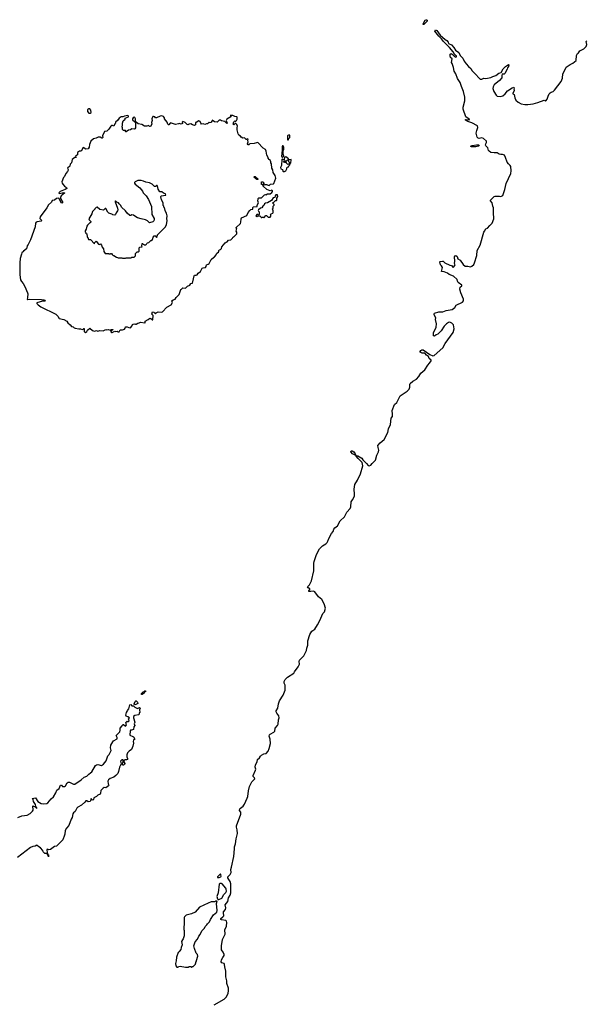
# Model space of a CAD drawing. Extents: x 1862350 to 2057294, y 212041 to 437318.
# Tile 55 of 256: x 1989928 to 2000508, y 242774 to 261167. Entities that reach past the tile are written whole.
import ezdxf

# ---------------------------------------------------------------- set-up
doc = ezdxf.new("R2010")
doc.units = 0

msp = doc.modelspace()

# ---------------------------------------------------------------- linework, layer by layer
at = {"layer": '0CON10XD'}
for points in [[(1997465, 261078), (1997463, 261083), (1997473, 261115), (1997501, 261159), (1997515, 261167), (1997525, 261165), (1997536, 261155), (1997539, 261141), (1997475, 261079), (1997465, 261078)], [(1997494, 254936), (1997445, 254936), (1997409, 254955), (1997409, 254971), (1997420, 254990), (1997435, 255000), (1997465, 255001), (1997585, 254912), (1997645, 254887), (1997665, 254892), (1997828, 255035), (1997871, 255115), (1998023, 255325), (1998043, 255395), (1998027, 255465), (1998000, 255495), (1997960, 255515), (1997935, 255511), (1997896, 255485), (1997855, 255441), (1997800, 255355), (1997737, 255293), (1997705, 255280), (1997675, 255258), (1997654, 255264), (1997654, 255305), (1997658, 255325), (1997695, 255392), (1997707, 255425), (1997710, 255485), (1997694, 255564), (1997698, 255595), (1997668, 255655), (1997666, 255674), (1997672, 255685), (1997755, 255712), (1997829, 255711), (1997892, 255735), (1998005, 255753), (1998055, 255789), (1998077, 255833), (1998195, 255892), (1998214, 255916), (1998213, 255945), (1998163, 256063), (1998146, 256135), (1998150, 256170), (1998182, 256195), (1998187, 256207), (1998115, 256260), (1998100, 256285), (1998097, 256315), (1998026, 256375), (1997947, 256407), (1997915, 256434), (1997855, 256458), (1997804, 256464), (1997820, 256535), (1997807, 256567), (1997784, 256585), (1997774, 256646), (1997778, 256652), (1997825, 256658), (1997835, 256655), (1997865, 256628), (1997962, 256582), (1997993, 256575), (1998015, 256546), (1998025, 256543), (1998035, 256548), (1998057, 256585), (1998044, 256615), (1998051, 256655), (1998046, 256735), (1998055, 256753), (1998075, 256763), (1998099, 256745), (1998111, 256701), (1998154, 256675), (1998209, 256595), (1998245, 256564), (1998295, 256562), (1998345, 256552), (1998370, 256560), (1998405, 256594), (1998423, 256625), (1998465, 256765), (1998470, 256855), (1998528, 256955), (1998594, 257195), (1998605, 257215), (1998635, 257257), (1998665, 257275), (1998705, 257324), (1998753, 257365), (1998784, 257445), (1998773, 257567), (1998777, 257655), (1998763, 257683), (1998752, 257745), (1998721, 257785), (1998721, 257795), (1998785, 257861), (1998805, 257868), (1998885, 257871), (1998915, 257866), (1998947, 257885), (1998989, 257995), (1999012, 258108), (1999097, 258293), (1999104, 258345), (1999096, 258426), (1999089, 258445), (1999055, 258475), (1999031, 258505), (1999000, 258595), (1998978, 258635), (1998946, 258646), (1998912, 258648), (1998880, 258655), (1998845, 258678), (1998787, 258677), (1998725, 258688), (1998695, 258708), (1998683, 258725), (1998672, 258775), (1998635, 258810), (1998628, 258825), (1998631, 258849), (1998646, 258875), (1998642, 258895), (1998589, 258949), (1998555, 258959), (1998510, 258945), (1998488, 258955), (1998473, 258975), (1998454, 259045), (1998462, 259095), (1998481, 259155), (1998475, 259185), (1998368, 259238), (1998295, 259262), (1998248, 259295), (1998265, 259300), (1998326, 259294), (1998330, 259305), (1998301, 259321), (1998259, 259355), (1998208, 259495), (1998207, 259535), (1998238, 259652), (1998238, 259722), (1998213, 259825), (1998176, 259916), (1998150, 259995), (1998106, 260066), (1998070, 260155), (1998038, 260205), (1998028, 260275), (1998006, 260346), (1997993, 260365), (1998002, 260435), (1997973, 260463), (1997964, 260484), (1997964, 260526), (1997984, 260536), (1998005, 260524), (1998045, 260477), (1998075, 260469), (1998083, 260475), (1998082, 260485), (1998053, 260513), (1998025, 260564), (1997955, 260645), (1997840, 260760), (1997807, 260807), (1997755, 260862), (1997682, 260955), (1997683, 260967), (1997693, 260977), (1997715, 260967), (1997780, 260880), (1997875, 260795), (1997901, 260781), (1997926, 260746), (1997935, 260725), (1997988, 260698), (1998037, 260645), (1998066, 260595), (1998125, 260555), (1998155, 260500), (1998200, 260450), (1998228, 260395), (1998265, 260345), (1998306, 260295), (1998353, 260253), (1998375, 260211), (1998421, 260171), (1998525, 260055), (1998557, 260053), (1998595, 260073), (1998635, 260071), (1998725, 260088), (1998762, 260108), (1998818, 260122), (1998876, 260165), (1998919, 260181), (1998955, 260250), (1999001, 260295), (1999055, 260332), (1999062, 260325), (1999058, 260295), (1999034, 260266), (1999028, 260242), (1998985, 260160), (1998972, 260148), (1998935, 260147), (1998928, 260125), (1998929, 260081), (1998885, 260030), (1998790, 259950), (1998766, 259915), (1998762, 259882), (1998784, 259825), (1998825, 259758), (1998845, 259740), (1998905, 259730), (1998952, 259745), (1998995, 259783), (1999038, 259835), (1999125, 259896), (1999155, 259907), (1999160, 259895), (1999154, 259866), (1999160, 259855), (1999160, 259835), (1999138, 259795), (1999138, 259785), (1999162, 259772), (1999176, 259705), (1999195, 259662), (1999235, 259627), (1999295, 259597), (1999362, 259582), (1999415, 259581), (1999517, 259597), (1999605, 259619), (1999723, 259663), (1999745, 259650), (1999755, 259654), (1999778, 259685), (1999793, 259737), (1999815, 259780), (1999835, 259802), (1999855, 259812), (1999888, 259825), (1999915, 259848), (2000040, 260015), (2000066, 260074), (2000071, 260155), (2000122, 260248), (2000135, 260283), (2000208, 260332), (2000259, 260355), (2000320, 260405), (2000326, 260495), (2000344, 260536), (2000365, 260550), (2000386, 260585), (2000465, 260620), (2000506, 260664), (2000520, 260705), (2000503, 260757), (2000521, 260769)], [(1991655, 255323), (1991705, 255348), (1991725, 255342), (1991745, 255350), (1991764, 255334), (1991784, 255336), (1991805, 255372), (1991850, 255375), (1991882, 255388), (1991898, 255405), (1991905, 255430), (1991937, 255427), (1991964, 255414), (1991995, 255412), (1992021, 255439), (1992032, 255475), (1992045, 255482), (1992075, 255488), (1992088, 255478), (1992105, 255478), (1992135, 255500), (1992157, 255503), (1992185, 255518), (1992265, 255502), (1992270, 255505), (1992272, 255538), (1992330, 255565), (1992355, 255590), (1992375, 255588), (1992405, 255560), (1992415, 255560), (1992418, 255638), (1992398, 255665), (1992410, 255710), (1992435, 255704), (1992465, 255672), (1992475, 255688), (1992515, 255710), (1992575, 255702), (1992595, 255712), (1992676, 255794), (1992755, 255842), (1992784, 255885), (1992770, 255915), (1992795, 255933), (1992834, 255946), (1992851, 255979), (1992908, 256035), (1992936, 256124), (1992948, 256135), (1992975, 256158), (1993027, 256153), (1993062, 256188), (1993102, 256205), (1993125, 256240), (1993155, 256248), (1993175, 256323), (1993186, 256385), (1993195, 256394), (1993225, 256392), (1993242, 256398), (1993261, 256429), (1993302, 256465), (1993337, 256523), (1993355, 256532), (1993395, 256540), (1993410, 256555), (1993415, 256590), (1993445, 256598), (1993465, 256610), (1993502, 256685), (1993555, 256730), (1993570, 256735), (1993570, 256745), (1993597, 256773), (1993607, 256803), (1993638, 256825), (1993655, 256870), (1993675, 256872), (1993695, 256890), (1993702, 256925), (1993765, 256998), (1993785, 257012), (1993800, 257015), (1993825, 257050), (1993870, 257055), (1993900, 257085), (1993905, 257100), (1993915, 257110), (1993925, 257110), (1993980, 257165), (1993980, 257195), (1993970, 257215), (1993980, 257265), (1993970, 257275), (1993970, 257285), (1994051, 257359), (1994058, 257382), (1994061, 257445), (1994068, 257465), (1994170, 257510), (1994195, 257568), (1994228, 257605), (1994245, 257620), (1994280, 257625), (1994284, 257656), (1994296, 257674), (1994363, 257677), (1994364, 257705), (1994388, 257745), (1994377, 257785), (1994378, 257815), (1994384, 257826), (1994395, 257837), (1994433, 257837), (1994445, 257842), (1994498, 257898), (1994515, 257902), (1994525, 257898), (1994555, 257911), (1994605, 257916), (1994639, 257941), (1994648, 257955), (1994648, 257968), (1994635, 257981), (1994605, 257970), (1994542, 257992), (1994475, 258060), (1994470, 258080), (1994445, 258090), (1994442, 258138), (1994467, 258137), (1994490, 258115), (1994488, 258102), (1994472, 258098), (1994470, 258080), (1994495, 258080), (1994505, 258090), (1994545, 258090), (1994552, 258082), (1994585, 258070), (1994613, 258097), (1994665, 258100), (1994675, 258110), (1994708, 258205), (1994700, 258255), (1994662, 258315), (1994652, 258365), (1994638, 258395), (1994632, 258472), (1994620, 258495), (1994620, 258515), (1994610, 258525), (1994610, 258535), (1994595, 258550), (1994580, 258555), (1994580, 258565), (1994570, 258575), (1994570, 258595), (1994542, 258635), (1994529, 258709), (1994515, 258740), (1994477, 258767), (1994375, 258870), (1994348, 258868), (1994305, 258852), (1994225, 258850), (1994205, 258830), (1994195, 258830), (1994182, 258845), (1994192, 258885), (1994187, 258913), (1994195, 258938), (1994178, 258942), (1994165, 258930), (1994155, 258930), (1994125, 258958), (1994095, 258953), (1994065, 258972), (1994053, 258993), (1994020, 259010), (1994007, 259035), (1993988, 259108), (1993988, 259152), (1993998, 259175), (1993985, 259210), (1993965, 259230), (1993952, 259228), (1993925, 259200), (1993912, 259215), (1993925, 259260), (1993945, 259280), (1993952, 259272), (1993965, 259270), (1993977, 259283), (1993989, 259311), (1993990, 259345), (1993980, 259355), (1993945, 259358), (1993905, 259378), (1993865, 259380), (1993860, 259375), (1993868, 259368), (1993870, 259355), (1993795, 259307), (1993782, 259285), (1993800, 259235), (1993795, 259230), (1993756, 259266), (1993698, 259278), (1993675, 259292), (1993655, 259290), (1993615, 259252), (1993568, 259258), (1993525, 259290), (1993520, 259275), (1993495, 259248), (1993475, 259242), (1993465, 259250), (1993435, 259220), (1993415, 259220), (1993385, 259208), (1993355, 259222), (1993325, 259218), (1993308, 259235), (1993295, 259268), (1993275, 259278), (1993225, 259248), (1993212, 259248), (1993212, 259205), (1993195, 259193), (1993154, 259204), (1993125, 259220), (1993093, 259217), (1993073, 259203), (1993055, 259210), (1993015, 259248), (1992975, 259262), (1992960, 259255), (1992970, 259225), (1992945, 259216), (1992905, 259230), (1992895, 259220), (1992835, 259212), (1992745, 259238), (1992735, 259232), (1992715, 259203), (1992705, 259200), (1992694, 259215), (1992680, 259255), (1992630, 259315), (1992630, 259335), (1992616, 259356), (1992585, 259368), (1992554, 259366), (1992485, 259334), (1992465, 259332), (1992453, 259353), (1992425, 259360), (1992415, 259358), (1992394, 259316), (1992400, 259285), (1992387, 259245), (1992396, 259214), (1992369, 259171), (1992355, 259169), (1992346, 259175), (1992335, 259188), (1992305, 259178), (1992258, 259178), (1992206, 259206), (1992143, 259223), (1992105, 259250), (1992095, 259250), (1992090, 259245), (1992088, 259145), (1992079, 259131), (1992065, 259123), (1992025, 259128), (1991995, 259112), (1991960, 259105), (1991915, 259070), (1991905, 259070), (1991902, 259078), (1991910, 259085), (1991905, 259100), (1991865, 259100), (1991850, 259115), (1991850, 259145), (1991842, 259165), (1991849, 259195), (1991848, 259235), (1991863, 259277), (1991895, 259310), (1991900, 259325), (1991960, 259355), (1991960, 259365), (1991945, 259380), (1991883, 259367), (1991855, 259350), (1991825, 259350), (1991784, 259326), (1991756, 259284), (1991720, 259255), (1991720, 259235), (1991705, 259220), (1991685, 259180), (1991659, 259189), (1991642, 259188), (1991628, 259175), (1991595, 259120), (1991553, 259087), (1991512, 259078), (1991473, 258997), (1991478, 258965), (1991470, 258955), (1991463, 258953), (1991433, 258973), (1991396, 258974), (1991355, 258952), (1991305, 258942), (1991257, 258895), (1991232, 258835), (1991228, 258785), (1991206, 258754), (1991165, 258750), (1991115, 258780), (1991075, 258710), (1991045, 258708), (1991010, 258685), (1991010, 258645), (1990970, 258615), (1990978, 258608), (1990980, 258595), (1990955, 258590), (1990910, 258555), (1990895, 258490), (1990872, 258465), (1990865, 258430), (1990820, 258395), (1990836, 258366), (1990834, 258355), (1990820, 258330), (1990790, 258295), (1990765, 258240), (1990744, 258216), (1990712, 258135), (1990718, 258115), (1990735, 258092), (1990765, 258060), (1990800, 258035), (1990806, 258015), (1990777, 257993), (1990682, 257958), (1990660, 257935), (1990665, 257922), (1990725, 257931), (1990745, 257941), (1990764, 257935), (1990764, 257925), (1990705, 257877), (1990689, 257845), (1990693, 257825), (1990731, 257755), (1990729, 257745), (1990715, 257737), (1990705, 257747), (1990664, 257824), (1990645, 257834), (1990615, 257824), (1990575, 257797), (1990535, 257787), (1990520, 257760), (1990465, 257708), (1990433, 257655), (1990310, 257485), (1990303, 257455), (1990343, 257415), (1990327, 257405), (1990255, 257391), (1990237, 257383), (1990226, 257365), (1990216, 257295), (1990128, 257055), (1990088, 256965), (1990068, 256942), (1990056, 256885), (1990000, 256845), (1990000, 256835), (1989971, 256809), (1989959, 256785), (1989939, 256705), (1989929, 256625), (1989931, 256399), (1989945, 256308), (1989960, 256275), (1989995, 256238), (1990023, 256185), (1990074, 256065), (1990079, 256045), (1990076, 255975), (1990065, 255943), (1990075, 255939), (1990105, 255945), (1990335, 255942), (1990377, 255935), (1990399, 255925), (1990404, 255915), (1990395, 255911), (1990351, 255911), (1990245, 255878), (1990248, 255865), (1990275, 255838), (1990322, 255802), (1990600, 255665), (1990639, 255629), (1990665, 255588), (1990750, 255565), (1990810, 255535), (1990828, 255505), (1990869, 255469), (1990893, 255433), (1990927, 255427), (1990945, 255410), (1990965, 255403), (1991035, 255391), (1991063, 255393), (1991095, 255381), (1991113, 255387), (1991125, 255400), (1991135, 255400), (1991134, 255345), (1991145, 255328), (1991155, 255323), (1991179, 255341), (1991192, 255365), (1991235, 255407), (1991285, 255362), (1991325, 255351), (1991365, 255360), (1991385, 255348), (1991425, 255362), (1991485, 255352), (1991535, 255377), (1991555, 255372), (1991585, 255377), (1991615, 255368), (1991635, 255380), (1991665, 255380), (1991670, 255375), (1991640, 255360), (1991632, 255345), (1991632, 255335), (1991642, 255325), (1991655, 255323)], [(1991245, 259420), (1991260, 259435), (1991258, 259478), (1991235, 259500), (1991215, 259500), (1991208, 259492), (1991192, 259488), (1991192, 259452), (1991222, 259422), (1991245, 259420)], [(1992085, 259260), (1992093, 259277), (1992091, 259315), (1992080, 259340), (1992064, 259346), (1992045, 259332), (1992037, 259315), (1992037, 259297), (1992075, 259260), (1992085, 259260)], [(1994935, 258920), (1994945, 258922), (1994952, 258948), (1994970, 258965), (1994970, 259005), (1994957, 259017), (1994934, 259006), (1994930, 258995), (1994930, 258925), (1994935, 258920)], [(1994835, 258590), (1994860, 258615), (1994850, 258655), (1994848, 258725), (1994860, 258745), (1994862, 258785), (1994845, 258810), (1994835, 258808), (1994830, 258795), (1994830, 258715), (1994820, 258695), (1994823, 258655), (1994818, 258625), (1994822, 258605), (1994835, 258590)], [(1998365, 258792), (1998349, 258795), (1998348, 258805), (1998375, 258818), (1998455, 258828), (1998495, 258827), (1998508, 258818), (1998503, 258805), (1998445, 258794), (1998365, 258792)], [(1994848, 258328), (1994875, 258330), (1994885, 258340), (1994898, 258342), (1994917, 258383), (1994920, 258415), (1994945, 258420), (1994952, 258438), (1994970, 258455), (1994970, 258465), (1994990, 258495), (1995000, 258545), (1994995, 258558), (1994950, 258550), (1994950, 258515), (1994970, 258495), (1994970, 258485), (1994958, 258472), (1994932, 258462), (1994910, 258485), (1994908, 258498), (1994875, 258500), (1994860, 258515), (1994865, 258530), (1994905, 258530), (1994935, 258550), (1994950, 258550), (1994948, 258568), (1994895, 258602), (1994872, 258598), (1994868, 258552), (1994855, 258550), (1994835, 258570), (1994822, 258555), (1994818, 258445), (1994801, 258405), (1994805, 258382), (1994838, 258368), (1994840, 258335), (1994848, 258328)], [(1991905, 256710), (1991915, 256720), (1992005, 256720), (1992025, 256728), (1992065, 256730), (1992090, 256755), (1992092, 256798), (1992122, 256828), (1992145, 256830), (1992157, 256843), (1992162, 256905), (1992172, 256918), (1992218, 256922), (1992210, 256935), (1992212, 256988), (1992228, 256988), (1992232, 256972), (1992248, 256968), (1992255, 256960), (1992285, 256960), (1992298, 256972), (1992300, 256985), (1992312, 256998), (1992338, 257002), (1992362, 257028), (1992375, 257040), (1992385, 257040), (1992405, 257060), (1992420, 257105), (1992442, 257128), (1992468, 257128), (1992470, 257115), (1992485, 257100), (1992497, 257113), (1992490, 257125), (1992500, 257135), (1992500, 257145), (1992646, 257294), (1992668, 257335), (1992682, 257415), (1992678, 257445), (1992680, 257505), (1992668, 257555), (1992655, 257570), (1992643, 257603), (1992640, 257635), (1992630, 257645), (1992630, 257655), (1992620, 257665), (1992620, 257685), (1992610, 257695), (1992610, 257745), (1992575, 257800), (1992562, 257855), (1992570, 257875), (1992655, 257892), (1992648, 257915), (1992615, 257928), (1992585, 257950), (1992545, 257952), (1992512, 258002), (1992510, 258035), (1992495, 258068), (1992485, 258072), (1992465, 258052), (1992448, 258048), (1992400, 258095), (1992352, 258122), (1992285, 258133), (1992242, 258152), (1992195, 258160), (1992135, 258160), (1992085, 258140), (1992070, 258125), (1992070, 258115), (1992085, 258092), (1992170, 258025), (1992222, 257962), (1992231, 257935), (1992290, 257875), (1992335, 257808), (1992389, 257675), (1992398, 257528), (1992438, 257455), (1992442, 257435), (1992435, 257410), (1992412, 257388), (1992353, 257373), (1992315, 257408), (1992275, 257428), (1992194, 257444), (1992125, 257468), (1992095, 257482), (1992055, 257517), (1992025, 257522), (1992002, 257512), (1991985, 257512), (1991935, 257553), (1991904, 257594), (1991830, 257665), (1991818, 257695), (1991784, 257724), (1991772, 257745), (1991739, 257759), (1991715, 257780), (1991710, 257775), (1991712, 257765), (1991756, 257646), (1991758, 257615), (1991752, 257595), (1991728, 257562), (1991718, 257525), (1991705, 257513), (1991665, 257520), (1991660, 257530), (1991647, 257537), (1991590, 257555), (1991575, 257570), (1991535, 257640), (1991525, 257640), (1991495, 257610), (1991424, 257624), (1991375, 257662), (1991355, 257660), (1991330, 257635), (1991330, 257625), (1991320, 257615), (1991290, 257585), (1991277, 257543), (1991222, 257445), (1991227, 257427), (1991258, 257395), (1991250, 257375), (1991235, 257370), (1991195, 257330), (1991183, 257307), (1991170, 257255), (1991150, 257225), (1991150, 257205), (1991158, 257198), (1991162, 257182), (1991180, 257165), (1991180, 257145), (1991190, 257135), (1991190, 257105), (1991198, 257098), (1991212, 257062), (1991248, 257058), (1991325, 256980), (1991330, 257005), (1991355, 257030), (1991402, 256972), (1991425, 256970), (1991438, 256978), (1991457, 256957), (1991470, 256915), (1991490, 256885), (1991500, 256835), (1991522, 256802), (1991585, 256800), (1991595, 256790), (1991625, 256790), (1991632, 256798), (1991645, 256800), (1991652, 256782), (1991672, 256762), (1991685, 256760), (1991735, 256730), (1991757, 256727), (1991765, 256720), (1991835, 256720), (1991845, 256710), (1991905, 256710)], [(1994375, 258180), (1994355, 258180), (1994340, 258195), (1994338, 258208), (1994310, 258215), (1994302, 258228), (1994315, 258240), (1994325, 258240), (1994378, 258188), (1994375, 258180)], [(1994495, 257470), (1994525, 257510), (1994538, 257508), (1994565, 257480), (1994605, 257480), (1994620, 257495), (1994620, 257515), (1994612, 257528), (1994625, 257540), (1994655, 257550), (1994662, 257565), (1994662, 257595), (1994650, 257635), (1994660, 257645), (1994660, 257685), (1994677, 257703), (1994678, 257715), (1994650, 257745), (1994665, 257750), (1994703, 257787), (1994722, 257788), (1994730, 257795), (1994732, 257835), (1994748, 257865), (1994742, 257895), (1994713, 257895), (1994699, 257875), (1994693, 257847), (1994661, 257839), (1994633, 257787), (1994556, 257744), (1994515, 257738), (1994500, 257725), (1994485, 257698), (1994465, 257682), (1994448, 257652), (1994425, 257648), (1994388, 257615), (1994383, 257605), (1994388, 257588), (1994400, 257575), (1994400, 257525), (1994385, 257520), (1994375, 257530), (1994355, 257530), (1994340, 257505), (1994344, 257494), (1994355, 257488), (1994375, 257500), (1994415, 257500), (1994430, 257485), (1994435, 257470), (1994448, 257472), (1994455, 257480), (1994475, 257480), (1994485, 257470), (1994495, 257470)], [(1993558, 242765), (1993748, 242872), (1993787, 242913), (1993818, 242982), (1993828, 243025), (1993825, 243075), (1993794, 243165), (1993798, 243215), (1993777, 243285), (1993778, 243395), (1993758, 243475), (1993754, 243515), (1993745, 243536), (1993701, 243551), (1993690, 243565), (1993699, 243605), (1993723, 243647), (1993743, 243685), (1993743, 243705), (1993726, 243745), (1993694, 243794), (1993697, 243865), (1993714, 243985), (1993764, 244086), (1993760, 244165), (1993787, 244235), (1993794, 244304), (1993788, 244328), (1993775, 244341), (1993695, 244350), (1993683, 244355), (1993681, 244365), (1993686, 244375), (1993724, 244405), (1993737, 244425), (1993731, 244485), (1993735, 244504), (1993769, 244545), (1993777, 244575), (1993763, 244635), (1993815, 244695), (1993829, 244765), (1993857, 244815), (1993869, 244855), (1993871, 245025), (1993858, 245068), (1993835, 245105), (1993814, 245135), (1993812, 245155), (1993860, 245200), (1993875, 245235), (1993868, 245295), (1993885, 245335), (1993924, 245535), (1993942, 245675), (1993940, 245715), (1993959, 245771), (1993971, 245865), (1993992, 245965), (1993991, 246035), (1993976, 246085), (1993978, 246105), (1994058, 246325), (1994056, 246365), (1994035, 246395), (1994040, 246425), (1994050, 246440), (1994099, 246475), (1994127, 246513), (1994174, 246626), (1994190, 246655), (1994198, 246762), (1994217, 246845), (1994265, 246931), (1994319, 246985), (1994315, 247002), (1994290, 247030), (1994287, 247045), (1994332, 247145), (1994335, 247165), (1994324, 247205), (1994329, 247245), (1994363, 247305), (1994366, 247345), (1994405, 247376), (1994425, 247410), (1994443, 247427), (1994485, 247451), (1994528, 247462), (1994567, 247503), (1994589, 247555), (1994609, 247645), (1994606, 247725), (1994589, 247785), (1994593, 247805), (1994605, 247820), (1994674, 247856), (1994693, 247875), (1994698, 247932), (1994745, 247985), (1994755, 248005), (1994763, 248087), (1994771, 248125), (1994768, 248165), (1994729, 248215), (1994720, 248235), (1994719, 248255), (1994747, 248303), (1994758, 248385), (1994778, 248445), (1994845, 248550), (1994884, 248645), (1994888, 248735), (1994867, 248775), (1994868, 248805), (1994885, 248840), (1994927, 248885), (1995049, 248961), (1995061, 248985), (1995129, 249075), (1995151, 249125), (1995144, 249175), (1995152, 249205), (1995235, 249285), (1995285, 249384), (1995291, 249429), (1995309, 249485), (1995308, 249562), (1995344, 249685), (1995385, 249746), (1995436, 249784), (1995487, 249863), (1995532, 249945), (1995590, 250075), (1995618, 250105), (1995640, 250175), (1995615, 250255), (1995570, 250335), (1995505, 250387), (1995437, 250477), (1995415, 250493), (1995364, 250484), (1995330, 250485), (1995328, 250495), (1995346, 250524), (1995347, 250535), (1995316, 250556), (1995302, 250575), (1995341, 250609), (1995374, 250686), (1995418, 250872), (1995420, 251015), (1995429, 251045), (1995471, 251179), (1995528, 251285), (1995585, 251339), (1995645, 251378), (1995669, 251401), (1995684, 251426), (1995699, 251475), (1995752, 251568), (1995779, 251605), (1995795, 251648), (1995815, 251672), (1995865, 251714), (1995915, 251805), (1995991, 251879), (1996035, 251965), (1996099, 252035), (1996110, 252065), (1996115, 252158), (1996143, 252195), (1996179, 252265), (1996182, 252305), (1996176, 252395), (1996184, 252485), (1996236, 252566), (1996294, 252686), (1996338, 252835), (1996326, 252896), (1996247, 252967), (1996213, 253015), (1996212, 253028), (1996245, 253021), (1996315, 252975), (1996335, 252946), (1996406, 252876), (1996435, 252839), (1996456, 252834), (1996485, 252846), (1996507, 252875), (1996575, 252940), (1996599, 253035), (1996631, 253095), (1996637, 253127), (1996621, 253175), (1996616, 253215), (1996657, 253263), (1996735, 253326), (1996800, 253455), (1996815, 253521), (1996852, 253605), (1996863, 253725), (1996890, 253755), (1996892, 253795), (1996883, 253865), (1996925, 253981), (1996969, 254015), (1997011, 254105), (1997032, 254138), (1997163, 254225), (1997198, 254265), (1997216, 254305), (1997210, 254355), (1997217, 254373), (1997271, 254415), (1997337, 254453), (1997378, 254502), (1997416, 254565), (1997491, 254625), (1997547, 254715), (1997581, 254749), (1997611, 254795), (1997610, 254805), (1997575, 254837), (1997560, 254875), (1997525, 254902), (1997494, 254936)], [(1996195, 253033), (1996144, 253054), (1996112, 253092), (1996115, 253112), (1996135, 253112), (1996165, 253093), (1996195, 253055), (1996202, 253035), (1996195, 253033)], [(1992215, 248560), (1992202, 248562), (1992202, 248578), (1992235, 248610), (1992248, 248612), (1992262, 248628), (1992275, 248630), (1992280, 248625), (1992278, 248612), (1992262, 248608), (1992252, 248598), (1992250, 248585), (1992215, 248560)], [(1989894, 246266), (1989965, 246296), (1990065, 246309), (1990125, 246338), (1990165, 246380), (1990177, 246403), (1990175, 246480), (1990215, 246462), (1990245, 246430), (1990247, 246445), (1990231, 246471), (1990226, 246506), (1990184, 246565), (1990177, 246597), (1990163, 246617), (1990225, 246628), (1990269, 246565), (1990328, 246525), (1990375, 246518), (1990435, 246526), (1990455, 246538), (1990515, 246611), (1990561, 246649), (1990604, 246725), (1990624, 246775), (1990665, 246808), (1990687, 246865), (1990709, 246869), (1990730, 246845), (1990765, 246840), (1990782, 246855), (1990815, 246908), (1990835, 246922), (1990855, 246922), (1990885, 246911), (1990935, 246884), (1990955, 246886), (1991075, 246964), (1991135, 247014), (1991182, 247038), (1991217, 247073), (1991253, 247095), (1991275, 247116), (1991345, 247237), (1991365, 247250), (1991385, 247251), (1991455, 247236), (1991495, 247262), (1991542, 247325), (1991575, 247414), (1991601, 247439), (1991638, 247515), (1991626, 247566), (1991628, 247615), (1991665, 247678), (1991682, 247695), (1991745, 247732), (1991750, 247755), (1991728, 247795), (1991797, 247865), (1991806, 247894), (1991807, 247935), (1991843, 247975), (1991855, 247998), (1991865, 248000), (1991905, 247970), (1991912, 247975), (1991924, 247995), (1991910, 248035), (1991935, 248060), (1991955, 248053), (1991975, 248070), (1991960, 248105), (1991980, 248125), (1991950, 248145), (1991918, 248155), (1991907, 248175), (1991920, 248225), (1991934, 248246), (1991938, 248265), (1991967, 248295), (1991984, 248365), (1992005, 248372), (1992022, 248352), (1992055, 248350), (1992075, 248322), (1992125, 248300), (1992165, 248320), (1992178, 248305), (1992167, 248275), (1992170, 248225), (1992162, 248218), (1992158, 248195), (1992145, 248180), (1992075, 248170), (1992052, 248148), (1992050, 248125), (1992080, 248045), (1992068, 248015), (1992076, 247984), (1992062, 247955), (1992055, 247910), (1992017, 247893), (1991998, 247892), (1991988, 247882), (1991984, 247804), (1991994, 247794), (1992028, 247785), (1992055, 247768), (1992076, 247726), (1992052, 247705), (1992044, 247686), (1992051, 247655), (1992043, 247597), (1992016, 247535), (1991970, 247505), (1991940, 247470), (1991929, 247435), (1991928, 247395), (1991941, 247365), (1991941, 247345), (1991925, 247338), (1991891, 247339), (1991870, 247325), (1991870, 247305), (1991892, 247275), (1991888, 247255), (1991865, 247238), (1991850, 247240), (1991843, 247253), (1991860, 247305), (1991858, 247338), (1991835, 247340), (1991810, 247315), (1991820, 247265), (1991791, 247205), (1991776, 247124), (1991758, 247085), (1991726, 247045), (1991687, 247015), (1991615, 246991), (1991584, 246965), (1991576, 246945), (1991579, 246895), (1991590, 246865), (1991587, 246855), (1991535, 246818), (1991505, 246823), (1991486, 246814), (1991443, 246767), (1991436, 246715), (1991428, 246702), (1991387, 246683), (1991362, 246655), (1991315, 246630), (1991308, 246602), (1991295, 246590), (1991282, 246592), (1991265, 246617), (1991255, 246608), (1991250, 246575), (1991242, 246565), (1991205, 246554), (1991183, 246573), (1991165, 246574), (1991143, 246547), (1991083, 246495), (1991015, 246456), (1990996, 246435), (1990966, 246374), (1990931, 246349), (1990920, 246330), (1990905, 246265), (1990888, 246232), (1990846, 246115), (1990800, 246065), (1990778, 246022), (1990772, 245955), (1990764, 245935), (1990733, 245847), (1990615, 245730), (1990575, 245722), (1990505, 245666), (1990475, 245660), (1990445, 245670), (1990436, 245664), (1990440, 245605), (1990450, 245595), (1990450, 245580), (1990468, 245565), (1990465, 245530), (1990460, 245555), (1990450, 245565), (1990450, 245580), (1990435, 245590), (1990395, 245590), (1990365, 245620), (1990360, 245645), (1990319, 245695), (1990283, 245715), (1990255, 245742), (1990245, 245748), (1990215, 245728), (1990175, 245722), (1990132, 245705), (1989890, 245515)], [(1992075, 248370), (1992068, 248385), (1992085, 248430), (1992095, 248440), (1992105, 248440), (1992128, 248415), (1992132, 248395), (1992095, 248372), (1992075, 248370)], [(1993655, 245143), (1993685, 245154), (1993693, 245165), (1993686, 245195), (1993675, 245208), (1993622, 245155), (1993624, 245144), (1993655, 245143)], [(1993645, 244730), (1993705, 244758), (1993737, 244823), (1993776, 244865), (1993787, 244885), (1993785, 244925), (1993775, 244945), (1993706, 245025), (1993695, 245030), (1993665, 245030), (1993653, 245017), (1993636, 244854), (1993612, 244785), (1993622, 244742), (1993632, 244732), (1993645, 244730)], [(1993025, 243468), (1993075, 243470), (1993095, 243480), (1993125, 243480), (1993135, 243470), (1993145, 243470), (1993152, 243478), (1993165, 243480), (1993210, 243525), (1993210, 243535), (1993220, 243545), (1993220, 243565), (1993230, 243575), (1993230, 243595), (1993252, 243675), (1993248, 243705), (1993225, 243730), (1993190, 243815), (1993180, 243865), (1993190, 243905), (1993205, 243940), (1993247, 243993), (1993270, 244045), (1993300, 244075), (1993332, 244148), (1993380, 244195), (1993390, 244225), (1993425, 244260), (1993435, 244280), (1993465, 244310), (1993475, 244312), (1993491, 244359), (1993545, 244445), (1993611, 244495), (1993615, 244525), (1993606, 244655), (1993618, 244698), (1993585, 244700), (1993575, 244690), (1993505, 244688), (1993450, 244665), (1993285, 244588), (1993205, 244498), (1993136, 244464), (1993035, 244440), (1993022, 244428), (1993003, 244407), (1993000, 244395), (1993000, 244245), (1992990, 244235), (1992990, 244165), (1992997, 244157), (1993000, 244135), (1992998, 244055), (1992980, 243995), (1992965, 243980), (1992950, 243945), (1992960, 243885), (1992942, 243835), (1992940, 243795), (1992910, 243765), (1992908, 243752), (1992895, 243750), (1992885, 243740), (1992854, 243656), (1992850, 243585), (1992840, 243535), (1992842, 243495), (1992865, 243470), (1992885, 243470), (1992895, 243480), (1992925, 243488), (1993025, 243468)]]:
    msp.add_lwpolyline(points, dxfattribs=at)

doc.saveas('drawing.dxf')
